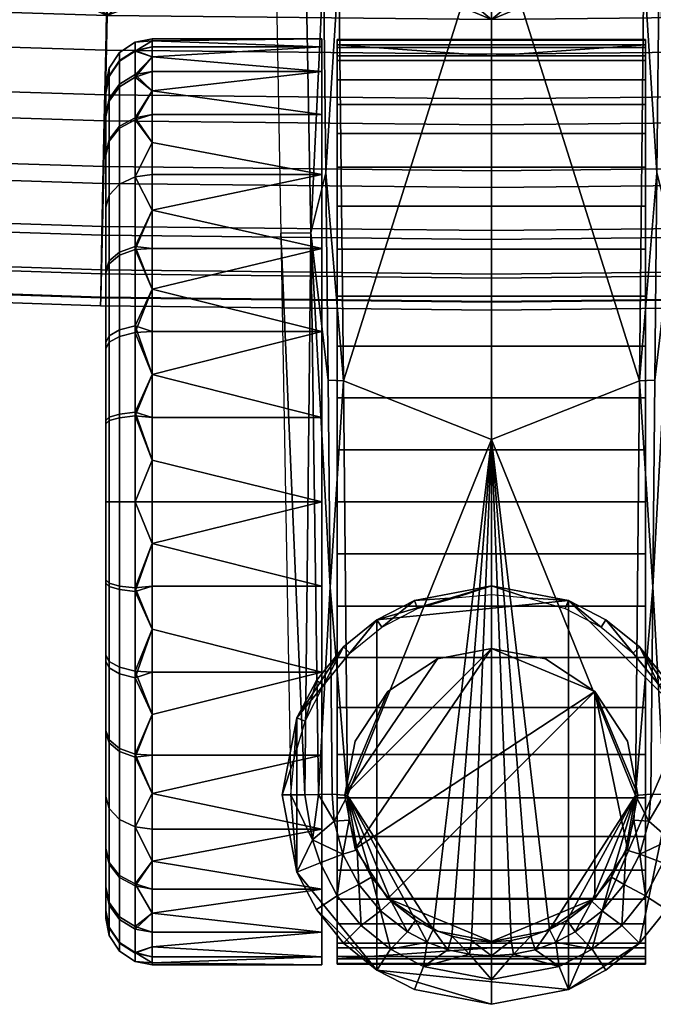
# Model space of a CAD drawing. Header units: millimetres. Extents: x -339 to 339, y -344 to 316.
# Tile 9 of 116: x -31 to 10, y -344 to -280. Entities that reach past the tile are written whole.
import ezdxf

# ---------------------------------------------------------------- set-up
doc = ezdxf.new("R2010")
doc.units = ezdxf.units.MM
doc.header["$MEASUREMENT"] = 0
for name, color, linetype in [('kolecka', 250, 'Continuous'), ('podnoz', 7, 'Continuous'), ('sedak', 253, 'Continuous')]:
    doc.layers.add(name, color=color, linetype=linetype)

msp = doc.modelspace()

# ---------------------------------------------------------------- meshes
at = {"layer": 'kolecka'}
mesh = msp.add_polyface(dxfattribs=at)
corners = [(-25, -326, 52.495), (-25, -288.551, 45.046), (-25, -288.434, 15.224), (-25, -284.479, 24.988), (-25, -285.895, 20.107), (-25, -291.908, 10.954), (-25, -296, 7.598), (-25, -284.52, 35.314), (-25, -296.177, 52.613), (-25, -291.907, 49.139), (-25, -286.054, 40.379), (-25, -283.999, 30.047), (-24.789, -295.386, 6.679), (-24.789, -300.244, 4.081), (-25, -300.667, 5.101), (-24.789, -291.127, 10.173), (-24.789, -284.868, 19.701), (-24.789, -287.511, 14.618), (-24.789, -283.394, 24.781), (-288.849, -109.456, 24.779), (-288.849, -107.921, 19.714), (-288.849, -105.425, 15.047), (-288.849, -109.977, 30.046), (-288.849, -109.497, 35.105), (-288.849, -97.975, 52.495), (-288.849, -97.799, 7.48), (-288.849, -92.914, 4.942), (-288.849, -88.034, 3.525), (-288.849, -77.708, 3.566), (-288.849, -102.068, 10.954), (-288.849, -60.41, 15.224), (-288.849, -105.542, 44.869), (-288.849, -108.08, 39.985), (-288.849, -102.068, 49.139), (-288.849, -88.243, 56.527), (-288.849, -93.308, 54.992), (-288.849, -60.527, 45.046), (-288.849, -82.976, 57.047), (-288.849, -77.917, 56.568), (-288.849, -67.976, 7.598), (-288.849, -72.643, 5.101), (-288.849, -63.883, 10.954), (-288.849, -68.153, 52.613), (-288.849, -63.883, 49.139), (-288.849, -73.037, 55.151), (-288.849, -82.976, 3.046), (-289.059, -110.582, 35.312), (-289.059, -109.107, 40.392), (-289.059, -106.465, 45.476), (-289.059, -102.849, 49.92), (-289.059, -110.539, 24.564), (-289.059, -108.942, 19.291), (-289.059, -106.343, 14.433), (-289.059, -102.849, 10.173), (-289.059, -98.405, 6.557), (-289.059, -93.321, 3.915), (-289.059, -88.241, 2.44), (-289.059, -82.976, 1.942)]
mesh.append_faces([[corners[k] for k in face] for face in [(0, 1, 2, 2), (2, 3, 4, 4), (5, 6, 2, 2), (3, 2, 7, 7), (8, 9, 1, 1), (7, 1, 10, 10), (1, 7, 2, 2), (7, 11, 3, 3), (12, 13, 14, 6), (15, 12, 6, 5), (16, 17, 2, 4), (18, 16, 4, 3), (19, 20, 21, 21), (22, 19, 23, 23), (21, 24, 19, 19), (25, 26, 27, 27), (28, 21, 25, 25), (25, 21, 29, 29), (30, 24, 21, 21), (31, 32, 23, 23), (31, 24, 33, 33), (31, 23, 19, 19), (34, 35, 24, 24), (24, 31, 19, 19), (24, 36, 34, 34), (37, 34, 38, 38), (25, 27, 28, 28), (21, 28, 39, 39), (28, 40, 39, 39), (30, 21, 39, 39), (24, 30, 36, 36), (41, 30, 39, 39), (42, 36, 43, 43), (42, 44, 38, 38), (34, 42, 38, 38), (42, 34, 36, 36), (45, 28, 27, 27), (46, 23, 32, 47), (48, 31, 33, 49), (19, 50, 51, 20), (52, 21, 20, 51), (53, 29, 21, 52), (29, 53, 54, 25), (25, 54, 55, 26), (56, 27, 26, 55), (57, 45, 27, 56)]])
mesh = msp.add_polyface(dxfattribs=at)
corners = [(-11, -285.89, 13.63), (-22, -285.89, 13.63), (-22, -284.352, 16.268), (-11, -283.106, 19.004), (-11, -281.501, 24.588), (-22, -281.501, 24.588), (-22, -281.121, 27.351), (-11, -281, 30.046), (-22, -281, 30.046), (-22, -281.121, 32.742), (-11, -281.501, 35.505), (-22, -283.106, 19.004), (-22, -282.158, 21.792), (-11, -283.106, 41.089), (-22, -283.106, 41.089), (-22, -284.352, 43.825), (-11, -285.89, 46.463), (-22, -281.501, 35.505), (-22, -282.158, 38.301), (-22, -285.89, 46.463), (-24.121, -283.922, 19.327), (-23.104, -283.301, 19.081), (-23.104, -286.103, 13.692), (-24.121, -286.661, 14.059), (-24.789, -284.868, 19.701), (-24.789, -287.511, 14.618), (-24.121, -282.395, 24.59), (-23.104, -281.739, 24.465), (-24.789, -283.394, 24.781), (-24.121, -281.878, 30.047), (-23.104, -281.21, 30.047), (-24.789, -282.895, 30.047), (-24.121, -282.439, 35.728), (-23.104, -281.784, 35.858), (-24.789, -283.437, 35.529), (-24.121, -284.094, 41.191), (-23.104, -283.477, 41.447), (-24.789, -285.034, 40.802), (-24.121, -286.787, 46.225), (-23.104, -286.232, 46.596), (-24.789, -287.633, 45.66), (-22, -287.709, 11.138), (-22, -287.709, 48.955), (-25, -284.479, 24.988), (-25, -283.999, 30.047), (-25, -284.52, 35.314), (-25, -286.054, 40.379)]
mesh.append_faces([[corners[k] for k in face] for face in [(0, 1, 2, 3), (4, 5, 6, 7), (7, 8, 9, 10), (3, 11, 12, 4), (13, 14, 15, 16), (10, 17, 18, 13), (3, 2, 11, 11), (4, 12, 5, 5), (10, 9, 17, 17), (8, 7, 6, 6), (13, 18, 14, 14), (19, 16, 15, 15), (20, 21, 22, 23), (24, 20, 23, 25), (26, 27, 21, 20), (28, 26, 20, 24), (29, 30, 27, 26), (31, 29, 26, 28), (32, 33, 30, 29), (34, 32, 29, 31), (35, 36, 33, 32), (37, 35, 32, 34), (38, 39, 36, 35), (40, 38, 35, 37), (22, 2, 1, 1), (22, 21, 2, 2), (11, 2, 21, 21), (12, 11, 21, 21), (41, 22, 1, 1), (27, 5, 12, 12), (30, 6, 5, 27), (8, 6, 30, 30), (17, 9, 33, 33), (14, 18, 36, 36), (15, 14, 36, 36), (18, 17, 33, 33), (9, 8, 30, 30), (42, 19, 39, 39), (39, 19, 15, 15), (21, 27, 12, 12), (9, 30, 33, 33), (31, 28, 43, 44), (44, 45, 34, 31), (15, 36, 39, 39), (37, 34, 45, 46), (36, 18, 33, 33)]])
mesh = msp.add_polyface(dxfattribs=at)
corners = [(-11, -294.584, 4.937), (-11, -299.957, 2.153), (-22, -297.221, 3.398), (-22, -294.584, 4.937), (-22, -292.091, 6.756), (-22, -299.957, 2.153), (-22, -289.787, 8.833), (-11, -289.787, 8.833), (-22, -287.709, 11.138), (-22, -285.89, 13.63), (-11, -285.89, 13.63), (-11, -285.89, 46.463), (-22, -285.89, 46.463), (-22, -287.709, 48.955), (-11, -289.787, 51.26), (-11, -294.584, 55.156), (-22, -294.584, 55.156), (-22, -297.221, 56.695), (-11, -299.957, 57.94), (-22, -292.091, 53.337), (-22, -289.787, 51.26), (-22, -299.957, 57.94), (-24.121, -294.821, 5.834), (-23.104, -294.45, 5.278), (-23.104, -299.599, 2.524), (-24.121, -299.855, 3.141), (-24.789, -295.386, 6.679), (-24.789, -300.244, 4.081), (-24.121, -290.407, 9.454), (-23.104, -289.935, 8.981), (-24.789, -291.127, 10.173), (-24.121, -286.661, 14.059), (-23.104, -286.103, 13.692), (-24.789, -287.511, 14.618), (-24.121, -290.407, 50.639), (-23.104, -289.935, 51.112), (-23.104, -286.232, 46.596), (-24.121, -286.787, 46.225), (-24.789, -291.127, 49.92), (-24.789, -287.633, 45.66), (-24.121, -295.013, 54.386), (-23.104, -294.646, 54.945), (-24.789, -295.571, 53.536), (-24.121, -300.28, 57.123), (-23.104, -300.034, 57.744), (-24.789, -300.655, 56.178), (-25, -291.908, 10.954), (-25, -288.434, 15.224), (-24.789, -285.034, 40.802), (-25, -286.054, 40.379), (-25, -288.551, 45.046), (-25, -291.907, 49.139), (-25, -296.177, 52.613), (-25, -301.061, 55.151)]
mesh.append_faces([[corners[k] for k in face] for face in [(0, 1, 2, 2), (0, 3, 4, 4), (1, 5, 2, 2), (0, 2, 3, 3), (0, 4, 6, 7), (7, 8, 9, 10), (11, 12, 13, 14), (15, 16, 17, 18), (14, 19, 16, 15), (7, 6, 8, 8), (14, 13, 20, 20), (21, 18, 17, 17), (19, 14, 20, 20), (22, 23, 24, 25), (26, 22, 25, 27), (28, 29, 23, 22), (30, 28, 22, 26), (31, 32, 29, 28), (33, 31, 28, 30), (34, 35, 36, 37), (38, 34, 37, 39), (40, 41, 35, 34), (42, 40, 34, 38), (43, 44, 41, 40), (45, 43, 40, 42), (23, 3, 2, 2), (29, 6, 4, 4), (29, 8, 6, 6), (23, 4, 3, 3), (24, 2, 5, 5), (23, 2, 24, 24), (29, 4, 23, 23), (8, 29, 32, 32), (20, 35, 19, 19), (35, 20, 13, 13), (19, 41, 16, 16), (17, 16, 41, 41), (33, 30, 46, 47), (39, 48, 49, 50), (19, 35, 41, 41), (44, 17, 41, 41), (35, 13, 36, 36), (50, 51, 38, 39), (51, 52, 42, 38), (45, 42, 52, 53)]])
mesh = msp.add_polyface(dxfattribs=at)
corners = [(-11, -316.459, 59.546), (-11, -311, 60.046), (-22, -313.696, 59.925), (-22, -316.459, 59.546), (-22, -319.255, 58.888), (-11, -322.043, 57.94), (-22, -322.043, 57.94), (-22, -324.779, 56.695), (-11, -322.043, 2.153), (-22, -319.255, 1.205), (-22, -316.459, 0.547), (-11, -316.459, 0.547), (-22, -313.696, 0.168), (-11, -311, 0.046), (-22, -324.779, 3.398), (-22, -322.043, 2.153), (-25, -325.823, 7.48), (-25, -316.059, 3.525), (-25, -320.939, 4.942), (-25, -305.733, 3.566), (-25, -333.449, 15.047), (-25, -288.434, 15.224), (-25, -326, 52.495), (-25, -316.267, 56.527), (-25, -321.333, 54.992), (-25, -296, 7.598), (-24.121, -316.681, 58.607), (-23.104, -316.812, 59.262), (-23.104, -311, 59.837), (-24.121, -311, 59.169), (-24.789, -316.483, 57.61), (-24.789, -311, 58.152), (-24.121, -322.145, 56.952), (-23.104, -322.4, 57.569), (-24.789, -321.755, 56.012), (-24.789, -326.613, 53.414), (-24.121, -327.178, 54.259), (-24.121, -321.72, 2.97), (-23.104, -321.966, 2.348), (-23.104, -327.354, 5.148), (-24.121, -326.988, 5.707), (-24.789, -321.345, 3.915), (-24.789, -326.429, 6.557), (-24.121, -316.456, 1.441), (-23.104, -316.581, 0.785), (-24.789, -316.266, 2.44), (-24.121, -311, 0.925), (-23.104, -311, 0.257), (-24.789, -311, 1.942), (-25, -311, 57.047), (-25, -311, 3.046)]
mesh.append_faces([[corners[k] for k in face] for face in [(0, 1, 2, 2), (0, 2, 3, 3), (0, 3, 4, 5), (5, 4, 6, 6), (7, 5, 6, 6), (8, 9, 10, 11), (11, 10, 12, 13), (8, 14, 15, 15), (9, 8, 15, 15), (16, 17, 18, 18), (19, 16, 20, 20), (21, 20, 22, 22), (23, 22, 24, 24), (16, 19, 17, 17), (21, 25, 20, 20), (26, 27, 28, 29), (30, 26, 29, 31), (32, 33, 27, 26), (34, 32, 26, 30), (35, 36, 32, 34), (37, 38, 39, 40), (41, 37, 40, 42), (43, 44, 38, 37), (45, 43, 37, 41), (46, 47, 44, 43), (48, 46, 43, 45), (27, 3, 2, 2), (33, 6, 4, 4), (33, 7, 6, 6), (27, 4, 3, 3), (33, 4, 27, 27), (15, 14, 38, 38), (10, 9, 44, 44), (12, 10, 44, 44), (9, 15, 38, 38), (30, 31, 49, 23), (35, 34, 24, 22), (34, 30, 23, 24), (14, 39, 38, 38), (12, 44, 47, 47), (44, 9, 38, 38), (16, 18, 41, 42), (45, 41, 18, 17), (48, 45, 17, 50), (2, 28, 27, 27)]])
mesh = msp.add_polyface(dxfattribs=at)
corners = [(-22, -308.304, 0.168), (-11, -311, 0.046), (-22, -311, 0.046), (-22, -305.541, 0.547), (-11, -305.541, 0.547), (-11, -299.957, 2.153), (-22, -302.745, 1.205), (-22, -299.957, 2.153), (-11, -299.957, 57.94), (-22, -299.957, 57.94), (-22, -302.745, 58.888), (-11, -305.541, 59.546), (-22, -305.541, 59.546), (-22, -308.304, 59.925), (-11, -311, 60.046), (-22, -311, 60.046), (-22, -313.696, 59.925), (-22, -313.696, 0.168), (-25, -326, 52.495), (-25, -316.267, 56.527), (-25, -288.551, 45.046), (-25, -311, 57.047), (-25, -305.941, 56.568), (-25, -333.449, 15.047), (-25, -296, 7.598), (-25, -305.733, 3.566), (-25, -300.667, 5.101), (-25, -296.177, 52.613), (-25, -301.061, 55.151), (-25, -311, 3.046), (-25, -316.059, 3.525), (-24.121, -305.319, 1.485), (-23.104, -305.188, 0.83), (-23.104, -311, 0.257), (-24.121, -311, 0.925), (-24.789, -305.517, 2.483), (-24.789, -311, 1.942), (-24.121, -299.855, 3.141), (-23.104, -299.599, 2.524), (-24.789, -300.244, 4.081), (-24.121, -305.544, 58.652), (-23.104, -305.418, 59.308), (-23.104, -300.034, 57.744), (-24.121, -300.28, 57.123), (-24.789, -305.734, 57.653), (-24.789, -300.655, 56.178), (-24.121, -311, 59.169), (-23.104, -311, 59.837), (-24.789, -311, 58.152), (-22, -297.221, 56.695)]
mesh.append_faces([[corners[k] for k in face] for face in [(0, 1, 2, 2), (1, 0, 3, 4), (5, 4, 6, 6), (4, 3, 6, 6), (7, 5, 6, 6), (8, 9, 10, 11), (11, 12, 13, 14), (12, 11, 10, 10), (13, 15, 14, 14), (15, 16, 14, 14), (1, 17, 2, 2), (18, 19, 20, 20), (21, 22, 19, 19), (23, 24, 25, 25), (25, 24, 26, 26), (27, 22, 28, 28), (19, 22, 27, 27), (27, 20, 19, 19), (29, 30, 25, 25), (31, 32, 33, 34), (35, 31, 34, 36), (37, 38, 32, 31), (39, 37, 31, 35), (40, 41, 42, 43), (44, 40, 43, 45), (46, 47, 41, 40), (48, 46, 40, 44), (33, 0, 2, 2), (32, 6, 3, 3), (38, 7, 6, 6), (32, 3, 0, 0), (32, 0, 33, 33), (32, 38, 6, 6), (9, 49, 42, 42), (12, 10, 41, 41), (13, 12, 41, 41), (10, 9, 42, 42), (15, 13, 47, 47), (35, 36, 29, 25), (39, 35, 25, 26), (10, 42, 41, 41), (13, 41, 47, 47), (44, 45, 28, 22), (22, 21, 48, 44), (47, 16, 15, 15), (2, 17, 33, 33)]])
mesh = msp.add_polyface(dxfattribs=at)
corners = [(-11, -322.043, 57.94), (-22, -324.779, 56.695), (-22, -327.416, 55.156), (-11, -327.416, 55.156), (-22, -329.909, 53.337), (-11, -332.213, 51.26), (-22, -332.213, 51.26), (-22, -334.291, 48.955), (-11, -336.11, 46.463), (-11, -336.11, 13.63), (-22, -336.11, 13.63), (-22, -334.291, 11.138), (-11, -332.213, 8.833), (-11, -327.416, 4.937), (-22, -327.416, 4.937), (-22, -324.779, 3.398), (-11, -322.043, 2.153), (-22, -332.213, 8.833), (-22, -329.909, 6.756), (-22, -336.11, 46.463), (-25, -337.48, 24.779), (-25, -333.449, 15.047), (-25, -335.946, 19.714), (-25, -326, 52.495), (-25, -325.823, 7.48), (-25, -330.093, 10.954), (-25, -333.567, 44.869), (-25, -330.093, 49.139), (-24.121, -327.178, 54.259), (-23.104, -327.549, 54.815), (-23.104, -322.4, 57.569), (-24.121, -322.145, 56.952), (-24.121, -331.593, 50.639), (-23.104, -332.065, 51.111), (-24.789, -330.874, 49.92), (-24.789, -326.613, 53.414), (-24.121, -335.34, 46.034), (-23.104, -335.898, 46.401), (-24.789, -334.49, 45.476), (-24.121, -331.593, 9.454), (-23.104, -332.065, 8.981), (-23.104, -335.768, 13.497), (-24.121, -335.213, 13.868), (-24.789, -330.873, 10.173), (-24.789, -334.367, 14.433), (-24.121, -326.988, 5.707), (-23.104, -327.354, 5.148), (-24.789, -326.429, 6.557), (-24.789, -337.131, 40.392), (-25, -336.104, 39.985), (-24.789, -336.966, 19.291)]
mesh.append_faces([[corners[k] for k in face] for face in [(0, 1, 2, 3), (3, 2, 4, 5), (6, 5, 4, 4), (5, 6, 7, 8), (9, 10, 11, 12), (13, 14, 15, 16), (12, 17, 18, 13), (8, 7, 19, 19), (12, 11, 17, 17), (14, 13, 18, 18), (20, 21, 22, 22), (21, 20, 23, 23), (24, 25, 21, 21), (26, 27, 23, 23), (23, 20, 26, 26), (28, 29, 30, 31), (32, 33, 29, 28), (34, 32, 28, 35), (36, 37, 33, 32), (38, 36, 32, 34), (39, 40, 41, 42), (43, 39, 42, 44), (45, 46, 40, 39), (47, 45, 39, 43), (29, 4, 2, 2), (33, 7, 6, 6), (37, 19, 7, 7), (33, 6, 4, 4), (29, 2, 1, 1), (33, 4, 29, 29), (37, 7, 33, 33), (30, 29, 1, 1), (17, 11, 40, 40), (17, 40, 18, 18), (18, 46, 14, 14), (10, 41, 11, 11), (15, 14, 46, 46), (34, 35, 23, 27), (48, 38, 26, 49), (38, 34, 27, 26), (44, 50, 22, 21), (40, 11, 41, 41), (46, 18, 40, 40), (43, 44, 21, 25), (25, 24, 47, 43)]])
mesh = msp.add_polyface(dxfattribs=at)
corners = [(-11, -336.11, 46.463), (-22, -336.11, 46.463), (-22, -337.649, 43.825), (-11, -338.894, 41.089), (-11, -340.499, 35.505), (-22, -340.499, 35.505), (-22, -340.879, 32.742), (-11, -341, 30.046), (-22, -341, 30.046), (-22, -340.879, 27.351), (-11, -340.499, 24.588), (-22, -338.894, 41.089), (-22, -339.842, 38.301), (-11, -338.894, 19.004), (-22, -338.894, 19.004), (-22, -337.649, 16.268), (-11, -336.11, 13.63), (-22, -340.499, 24.588), (-22, -339.842, 21.792), (-22, -336.11, 13.63), (-25, -338.001, 30.046), (-25, -337.521, 35.105), (-25, -337.48, 24.779), (-25, -333.567, 44.869), (-25, -336.104, 39.985), (-24.121, -338.077, 40.766), (-23.104, -338.698, 41.012), (-23.104, -335.898, 46.401), (-24.121, -335.34, 46.034), (-24.789, -337.131, 40.392), (-24.789, -334.49, 45.476), (-24.121, -339.605, 35.503), (-23.104, -340.261, 35.628), (-24.789, -338.606, 35.312), (-24.121, -340.122, 30.046), (-23.104, -340.79, 30.046), (-24.789, -339.105, 30.046), (-24.121, -339.561, 24.365), (-23.104, -340.216, 24.235), (-24.789, -338.563, 24.564), (-24.121, -337.906, 18.902), (-23.104, -338.523, 18.646), (-24.789, -336.966, 19.291), (-24.121, -335.213, 13.868), (-23.104, -335.768, 13.497), (-24.789, -334.367, 14.433), (-25, -335.946, 19.714)]
mesh.append_faces([[corners[k] for k in face] for face in [(0, 1, 2, 3), (4, 5, 6, 7), (7, 8, 9, 10), (3, 11, 12, 4), (13, 14, 15, 16), (10, 17, 18, 13), (3, 2, 11, 11), (7, 6, 8, 8), (10, 9, 17, 17), (5, 4, 12, 12), (16, 15, 19, 19), (14, 13, 18, 18), (20, 21, 22, 22), (23, 21, 24, 24), (23, 22, 21, 21), (25, 26, 27, 28), (29, 25, 28, 30), (31, 32, 26, 25), (33, 31, 25, 29), (34, 35, 32, 31), (36, 34, 31, 33), (37, 38, 35, 34), (39, 37, 34, 36), (40, 41, 38, 37), (42, 40, 37, 39), (43, 44, 41, 40), (45, 43, 40, 42), (26, 11, 2, 2), (32, 12, 11, 26), (5, 12, 32, 32), (26, 2, 1, 27), (35, 6, 5, 32), (35, 9, 8, 8), (38, 17, 9, 9), (35, 8, 6, 6), (41, 14, 18, 38), (15, 14, 41, 41), (19, 15, 44, 44), (38, 18, 17, 17), (9, 35, 38, 38), (36, 33, 21, 20), (39, 36, 20, 22), (33, 29, 24, 21), (22, 46, 42, 39), (15, 41, 44, 44)]])
at = {"layer": 'podnoz'}
mesh = msp.add_polyface(dxfattribs=at)
corners = [(-16.972, -111.571, 70), (-15.027, -111.535, 87.016), (-15.689, -75.131, 87.016), (-17.633, -75.166, 70), (-16.31, -147.976, 70), (-14.365, -147.94, 87.016), (-15.647, -184.38, 70), (-13.703, -184.345, 87.016), (-14.986, -220.785, 70), (-13.041, -220.75, 87.016), (-14.324, -257.19, 70), (-12.379, -257.155, 87.016), (-13.662, -293.595, 70), (-11.717, -293.56, 87.016), (-13.775, -75.687, 103.667), (-13.467, -94.185, 103.42), (-13.166, -112.682, 103.11), (-12.947, -126.412, 102.84), (-12.523, -153.871, 102.184), (-12.733, -140.142, 102.531), (-12.117, -181.325, 101.366), (-12.318, -167.599, 101.797), (-11.922, -195.05, 100.891), (-11.732, -208.774, 100.37), (-11.373, -235.939, 99.193), (-11.549, -222.496, 99.8), (-12.947, -126.412, 102.84), (-11.742, -140.148, 103.42), (-12.175, -112.682, 103.999), (-12.318, -167.599, 101.797), (-11.326, -167.61, 102.685), (-12.523, -153.871, 102.184), (-12.733, -140.142, 102.531), (-12.477, -94.182, 104.308), (-13.467, -94.185, 103.42), (-13.166, -112.682, 103.11), (-13.775, -75.687, 103.667), (-12.783, -75.681, 104.556), (-26.885, -88.62, 383.624), (-25.529, -83.677, 379.906), (-12.907, -86.539, 379.912), (-13.59, -91.612, 383.63), (-27.93, -92.431, 387.668), (-14.116, -95.524, 387.673), (-28.602, -94.883, 392.105), (-14.455, -98.041, 392.108), (-28.84, -95.751, 397), (-14.575, -98.932, 397)]
mesh.append_faces([[corners[k] for k in face] for face in [(0, 1, 2, 3), (4, 5, 1, 0), (6, 7, 5, 4), (8, 9, 7, 6), (10, 11, 9, 8), (12, 13, 11, 10), (14, 2, 15, 15), (16, 15, 1, 1), (1, 17, 16, 16), (18, 19, 5, 5), (17, 5, 19, 19), (7, 20, 21, 21), (20, 7, 22, 22), (5, 21, 18, 18), (22, 7, 23, 23), (24, 25, 9, 9), (2, 1, 15, 15), (5, 7, 21, 21), (7, 9, 23, 23), (1, 5, 17, 17), (24, 9, 11, 11), (26, 27, 28, 28), (29, 30, 31, 31), (32, 31, 27, 27), (33, 34, 28, 28), (26, 32, 27, 27), (34, 35, 28, 28), (26, 28, 35, 35), (33, 36, 34, 34), (36, 33, 37, 37), (38, 39, 40, 41), (42, 38, 41, 43), (44, 42, 43, 45), (46, 44, 45, 47)]])
mesh = msp.add_polyface(dxfattribs=at)
corners = [(10.735, -289.684, 96.224), (11.717, -293.56, 87.016), (10.885, -276.253, 97.054), (10.594, -303.111, 95.329), (10.459, -316.534, 94.367), (12.379, -257.155, 87.016), (11.204, -249.38, 98.537), (11.373, -235.939, 99.195), (13.041, -220.75, 87.016), (11.041, -262.818, 97.825), (12.111, -329.984, 77.778), (13.662, -293.595, 70), (10.213, -249.413, 99.423), (0, -236.679, 100.058), (0, -272.672, 98.163), (9.603, -303.162, 96.213), (0, -306.95, 95.96), (10.557, -222.521, 100.688), (9.894, -276.294, 97.94), (10.213, -249.413, 99.423), (11.041, -262.818, 97.825), (11.204, -249.38, 98.537), (9.894, -276.294, 97.94), (10.735, -289.684, 96.224), (10.885, -276.253, 97.054), (11.373, -235.939, 99.195), (10.557, -222.521, 100.688), (10.594, -303.111, 95.329), (9.603, -303.162, 96.213), (10.459, -316.534, 94.367), (10, -291.826, 53.12), (10, -332.687, 50.775), (10, -289.313, 50.775), (10, -321.095, 58.297), (10, -300.905, 58.297), (10, -304.248, 59.277), (10, -324.323, 56.926), (10, -297.677, 56.926), (10, -336.761, 45.421), (10, -285.239, 45.421), (10, -287.125, 48.212), (10, -340.92, 32.242), (10, -281.08, 32.242), (10, -281.541, 35.72), (10, -340.972, 28.759), (10, -281.028, 28.759), (10, -282.405, 39.119), (10, -340.459, 35.72), (10, -338.351, 42.373), (10, -283.649, 42.373), (10, -339.595, 39.119), (10, -281.372, 25.339), (10, -282.086, 22.046), (0, -282.086, 22.046)]
mesh.append_faces([[corners[k] for k in face] for face in [(0, 1, 2, 2), (3, 1, 0, 0), (3, 4, 1, 1), (5, 2, 1, 1), (6, 5, 7, 7), (7, 5, 8, 8), (2, 5, 9, 9), (9, 5, 6, 6), (10, 11, 1, 1), (12, 13, 14, 14), (15, 14, 16, 16), (13, 12, 17, 17), (14, 15, 18, 18), (14, 18, 12, 12), (19, 20, 21, 21), (22, 23, 24, 24), (24, 20, 22, 22), (19, 21, 25, 25), (20, 19, 22, 22), (26, 19, 25, 25), (27, 23, 28, 28), (28, 23, 22, 22), (29, 27, 28, 28), (30, 31, 32, 32), (33, 34, 35, 35), (34, 36, 37, 37), (38, 39, 40, 40), (41, 42, 43, 43), (42, 44, 45, 45), (46, 47, 43, 43), (48, 49, 39, 39), (49, 50, 46, 46), (51, 52, 53, 53)]])
mesh = msp.add_polyface(dxfattribs=at)
corners = [(-10.736, -289.684, 96.222), (-10.885, -276.253, 97.053), (-11.717, -293.56, 87.016), (-11.041, -262.818, 97.823), (-12.379, -257.155, 87.016), (-10.46, -316.534, 94.365), (-10.594, -303.111, 95.327), (-10.213, -249.413, 99.423), (-9.894, -276.294, 97.94), (0, -272.672, 98.163), (-9.603, -303.162, 96.213), (0, -306.95, 95.96), (-9.894, -276.294, 97.94), (-10.736, -289.684, 96.222), (-9.603, -303.162, 96.213), (-11.041, -262.818, 97.823), (-10.213, -249.413, 99.423), (-10.594, -303.111, 95.327), (-10.885, -276.253, 97.053), (-10, -287.125, 48.212), (-10, -334.875, 48.212), (-10, -289.313, 50.775), (-10, -336.761, 45.421), (-10, -285.239, 45.421), (-10, -340.92, 32.242), (-10, -281.541, 35.72), (-10, -281.08, 32.242), (-10, -338.351, 42.373), (-10, -283.649, 42.373), (-10, -281.372, 25.339), (-10, -340.628, 25.339), (-10, -281.028, 28.759), (-10, -282.086, 22.046), (0, -282.086, 22.046), (-10, -282.086, 22.046), (-10, -281.372, 25.339), (-10, -281.028, 28.759), (-10, -281.08, 32.242), (10, -281.08, 32.242), (10, -281.028, 28.759), (10, -281.372, 25.339), (-10, -282.405, 39.119), (10, -282.405, 39.119), (10, -281.541, 35.72), (-10, -281.541, 35.72), (-10, -283.649, 42.373), (-10, -285.239, 45.421), (10, -285.239, 45.421), (10, -283.649, 42.373), (-10, -287.125, 48.212), (-10, -289.313, 50.775), (10, -289.313, 50.775), (10, -287.125, 48.212), (-10, -291.826, 53.12), (-10, -294.63, 55.187), (10, -294.63, 55.187), (10, -291.826, 53.12), (-10, -297.677, 56.926), (-10, -300.905, 58.297), (10, -300.905, 58.297), (10, -297.677, 56.926), (-10, -304.248, 59.277), (10, -304.248, 59.277)]
mesh.append_faces([[corners[k] for k in face] for face in [(0, 1, 2, 2), (3, 4, 1, 1), (5, 6, 2, 2), (0, 2, 6, 6), (1, 4, 2, 2), (7, 8, 9, 9), (10, 9, 8, 8), (10, 11, 9, 9), (12, 13, 14, 14), (15, 12, 16, 16), (14, 13, 17, 17), (12, 15, 18, 18), (18, 13, 12, 12), (19, 20, 21, 21), (22, 19, 23, 23), (24, 25, 26, 26), (27, 23, 28, 28), (29, 30, 31, 31), (32, 30, 29, 29), (33, 34, 35, 35), (36, 37, 38, 39), (36, 39, 40, 35), (41, 42, 43, 44), (45, 46, 47, 48), (41, 45, 48, 42), (37, 44, 43, 38), (49, 50, 51, 52), (53, 54, 55, 56), (50, 53, 56, 51), (57, 58, 59, 60), (58, 61, 62, 59), (54, 57, 60, 55), (46, 49, 52, 47), (35, 40, 33, 33)]])
mesh = msp.add_polyface(dxfattribs=at)
corners = [(-10.334, -329.952, 93.333), (-10.46, -316.534, 94.365), (-11.223, -329.968, 85.555), (-11.717, -293.56, 87.016), (-12.111, -329.984, 77.778), (-13.662, -293.595, 70), (-13, -330, 70), (-12.783, -327.635, 70), (-12.613, -325.006, 65.046), (-13.566, -330, 65.046), (-10.881, -322.886, 70), (-9.593, -320.407, 65.046), (-11.354, -322.577, 65.046), (-9.192, -320.808, 70), (-7.424, -318.645, 65.046), (-12.088, -325.215, 70), (-11.354, -322.577, 65.046), (-9.593, -320.407, 65.046), (-12.613, -325.006, 65.046), (-7.424, -318.645, 65.046), (-9.342, -330.031, 94.217), (-3.776, -338.712, 93.516), (0, -306.95, 95.96), (-2.559, -339.152, 93.48), (-1.291, -339.422, 93.458), (-9.342, -330.031, 94.217), (-10.46, -316.534, 94.365), (-10.334, -329.952, 93.333), (-8.833, -333.497, 65.046), (6.717, -323.282, 65.046), (0, -320.5, 65.046), (-9.5, -330, 65.046), (-6.717, -323.282, 65.046), (-8.833, -326.503, 65.046), (-3.497, -321.167, 65.046), (-3.497, -321.167, 30.046), (-3.497, -321.167, 65.046), (0, -320.5, 65.046), (0, -320.5, 30.046), (-8.833, -326.503, 30.046), (-8.833, -326.503, 65.046), (-6.717, -323.282, 65.046), (-6.717, -323.282, 30.046), (-9.5, -330, 30.046), (-9.5, -330, 65.046), (-10, -327.37, 55.187), (-10, -294.63, 55.187), (-10, -330.174, 53.12), (-10, -289.313, 50.775), (-10, -334.875, 48.212), (-10, -332.687, 50.775), (-10, -336.761, 45.421), (-10, -285.239, 45.421), (-10, -338.351, 42.373), (-10, -339.595, 39.119), (-10, -282.405, 39.119), (-10, -340.459, 35.72), (-10, -281.08, 32.242), (-10, -340.972, 28.759), (-10, -340.92, 32.242), (-10, -340.628, 25.339), (-10, -282.086, 22.046), (-10, -339.914, 22.046), (-10, -281.028, 28.759), (-10, -281.541, 35.72), (-10, -321.095, 58.297), (-10, -324.323, 56.926), (10, -324.323, 56.926), (10, -321.095, 58.297)]
mesh.append_faces([[corners[k] for k in face] for face in [(0, 1, 2, 2), (2, 3, 4, 4), (5, 6, 4, 4), (7, 8, 9, 9), (10, 11, 12, 12), (13, 14, 11, 11), (12, 8, 15, 15), (7, 15, 8, 8), (11, 10, 13, 13), (15, 10, 12, 12), (16, 17, 18, 18), (17, 19, 18, 18), (20, 21, 22, 22), (23, 24, 22, 22), (25, 26, 27, 27), (28, 29, 30, 30), (31, 28, 30, 30), (32, 33, 31, 31), (31, 34, 32, 32), (34, 31, 30, 30), (35, 36, 37, 38), (39, 40, 41, 42), (42, 41, 36, 35), (43, 44, 40, 39), (45, 46, 47, 47), (48, 49, 50, 50), (51, 52, 53, 53), (54, 55, 56, 56), (57, 58, 59, 59), (60, 61, 62, 62), (58, 63, 60, 60), (64, 59, 56, 56), (65, 66, 67, 68)]])
mesh = msp.add_polyface(dxfattribs=at)
corners = [(-13.662, -293.595, 70), (-12.111, -329.984, 77.778), (-11.717, -293.56, 87.016), (-10.46, -316.534, 94.365), (-11.223, -329.968, 85.555), (-7.113, -319.119, 70), (-7.424, -318.645, 65.046), (-9.192, -320.808, 70), (-2.365, -317.217, 70), (0, -316.434, 65.046), (-4.994, -317.386, 65.046), (-4.785, -317.913, 70), (0, -317, 70), (-4.994, -317.386, 65.046), (0, -316.434, 65.046), (-7.424, -318.645, 65.046), (4.994, -317.386, 65.046), (-9.603, -303.162, 96.213), (-9.342, -330.031, 94.217), (0, -306.95, 95.96), (-10.46, -316.534, 94.365), (-9.342, -330.031, 94.217), (-9.603, -303.162, 96.213), (-10.594, -303.111, 95.327), (-10, -291.826, 53.12), (-10, -289.313, 50.775), (-10, -332.687, 50.775), (-10, -330.174, 53.12), (-10, -294.63, 55.187), (-10, -321.095, 58.297), (-10, -304.248, 59.277), (-10, -300.905, 58.297), (-10, -297.677, 56.926), (-10, -324.323, 56.926), (-10, -327.37, 55.187), (-10, -281.08, 32.242), (-10, -281.028, 28.759), (-10, -340.972, 28.759), (-10, -282.405, 39.119), (-10, -281.541, 35.72), (-10, -340.459, 35.72), (-10, -283.649, 42.373), (-10, -339.595, 39.119), (-10, -307.636, 59.857), (-10, -317.752, 59.277), (-10, -314.364, 59.857), (-10, -338.351, 42.373), (-10, -336.761, 45.421), (-10, -334.875, 48.212), (-10, -287.125, 48.212), (-10, -311, 60.046), (-10, -304.248, 59.277), (-10, -307.636, 59.857), (10, -307.636, 59.857), (10, -304.248, 59.277), (-10, -311, 60.046), (10, -311, 60.046), (-10, -314.364, 59.857), (-10, -317.752, 59.277), (10, -317.752, 59.277), (10, -314.364, 59.857), (0, -339.914, 22.046), (-10, -339.914, 22.046), (-10, -282.086, 22.046), (0, -282.086, 22.046)]
mesh.append_faces([[corners[k] for k in face] for face in [(0, 1, 2, 2), (3, 2, 4, 4), (5, 6, 7, 7), (8, 9, 10, 10), (10, 11, 8, 8), (10, 5, 11, 11), (10, 6, 5, 5), (12, 9, 8, 8), (13, 14, 15, 15), (16, 15, 14, 14), (17, 18, 19, 19), (20, 21, 22, 22), (22, 23, 20, 20), (24, 25, 26, 26), (24, 27, 28, 28), (29, 30, 31, 31), (31, 32, 33, 33), (28, 34, 32, 32), (35, 36, 37, 37), (38, 39, 40, 40), (41, 38, 42, 42), (43, 30, 44, 44), (43, 44, 45, 45), (44, 30, 29, 29), (31, 33, 29, 29), (26, 27, 24, 24), (32, 34, 33, 33), (42, 46, 41, 41), (47, 48, 49, 49), (43, 45, 50, 50), (51, 52, 53, 54), (53, 52, 55, 56), (57, 58, 59, 60), (61, 62, 63, 64)]])
mesh = msp.add_polyface(dxfattribs=at)
corners = [(2.365, -317.217, 70), (4.994, -317.386, 65.046), (0, -316.434, 65.046), (9.192, -320.808, 70), (9.593, -320.407, 65.046), (7.424, -318.645, 65.046), (7.113, -319.119, 70), (4.785, -317.913, 70), (0, -317, 70), (11.223, -329.968, 85.556), (11.717, -293.56, 87.016), (10.459, -316.534, 94.367), (12.111, -329.984, 77.778), (13.662, -293.595, 70), (13, -330, 70), (7.424, -318.645, 65.046), (12.613, -325.006, 65.046), (4.994, -317.386, 65.046), (0, -306.95, 95.96), (9.342, -330.03, 94.217), (9.603, -303.162, 96.213), (3.777, -338.713, 93.516), (9.342, -330.03, 94.217), (10.459, -316.534, 94.367), (9.603, -303.162, 96.213), (0, -320.5, 30.046), (0, -320.5, 65.046), (3.497, -321.167, 65.046), (3.497, -321.167, 30.046), (10, -287.125, 48.212), (10, -289.313, 50.775), (10, -334.875, 48.212), (10, -291.826, 53.12), (10, -294.63, 55.187), (10, -330.174, 53.12), (10, -297.677, 56.926), (10, -327.37, 55.187), (10, -281.372, 25.339), (10, -281.028, 28.759), (10, -340.628, 25.339), (10, -282.086, 22.046), (10, -307.636, 59.857), (10, -317.752, 59.277), (10, -304.248, 59.277), (10, -314.364, 59.857), (10, -321.095, 58.297), (10, -300.905, 58.297), (10, -324.323, 56.926), (10, -336.761, 45.421), (10, -338.351, 42.373), (10, -285.239, 45.421), (10, -339.595, 39.119), (10, -340.459, 35.72), (10, -282.405, 39.119), (10, -339.914, 22.046), (10, -340.972, 28.759), (10, -311, 60.046), (-10, -317.752, 59.277), (-10, -321.095, 58.297), (10, -321.095, 58.297), (10, -317.752, 59.277), (-10, -314.364, 59.857), (10, -314.364, 59.857), (10, -311, 60.046), (-10, -311, 60.046), (10, -339.914, 22.046), (0, -339.914, 22.046), (0, -282.086, 22.046), (10, -282.086, 22.046)]
mesh.append_faces([[corners[k] for k in face] for face in [(0, 1, 2, 2), (3, 4, 5, 5), (5, 1, 6, 6), (1, 0, 7, 7), (5, 6, 3, 3), (1, 7, 6, 6), (8, 0, 2, 2), (9, 10, 11, 11), (12, 10, 9, 9), (13, 12, 14, 14), (15, 16, 17, 17), (18, 19, 20, 20), (21, 19, 18, 18), (22, 23, 24, 24), (25, 26, 27, 28), (29, 30, 31, 31), (32, 33, 34, 34), (33, 35, 36, 36), (37, 38, 39, 39), (40, 37, 39, 39), (41, 42, 43, 43), (41, 44, 42, 42), (42, 45, 43, 43), (46, 45, 47, 47), (36, 34, 33, 33), (35, 47, 36, 36), (48, 49, 50, 50), (51, 52, 53, 53), (39, 54, 40, 40), (55, 39, 38, 38), (41, 56, 44, 44), (57, 58, 59, 60), (61, 62, 63, 64), (65, 66, 67, 68)]])
mesh = msp.add_polyface(dxfattribs=at)
corners = [(10.881, -322.886, 70), (12.613, -325.006, 65.046), (11.354, -322.577, 65.046), (12.783, -327.635, 70), (13.566, -330, 65.046), (9.593, -320.407, 65.046), (9.192, -320.808, 70), (12.088, -325.215, 70), (13, -330, 70), (11.594, -332.896, 79.19), (12.111, -329.984, 77.778), (11.223, -329.968, 85.556), (10.334, -329.952, 93.334), (10.209, -331.706, 93.207), (10.459, -316.534, 94.367), (11.354, -337.423, 65.046), (12.613, -325.006, 65.046), (13.566, -330, 65.046), (11.354, -322.577, 65.046), (9.593, -320.407, 65.046), (7.424, -318.645, 65.046), (0, -306.95, 95.96), (2.559, -339.153, 93.48), (3.777, -338.713, 93.516), (0, -339.514, 93.45), (1.291, -339.422, 93.458), (9.23, -331.623, 94.089), (10.209, -331.706, 93.207), (9.342, -330.03, 94.217), (9.342, -330.03, 94.217), (10.334, -329.952, 93.334), (10.459, -316.534, 94.367), (6.717, -323.282, 65.046), (8.833, -333.497, 65.046), (9.5, -330, 65.046), (3.497, -321.167, 65.046), (0, -320.5, 65.046), (8.833, -326.503, 65.046), (6.717, -323.282, 30.046), (6.717, -323.282, 65.046), (8.833, -326.503, 65.046), (8.833, -326.503, 30.046), (3.497, -321.167, 30.046), (3.497, -321.167, 65.046), (9.5, -330, 65.046), (9.5, -330, 30.046), (10, -332.687, 50.775), (10, -291.826, 53.12), (10, -330.174, 53.12), (10, -289.313, 50.775), (10, -334.875, 48.212), (10, -339.595, 39.119), (10, -283.649, 42.373), (10, -338.351, 42.373), (10, -281.08, 32.242), (10, -340.92, 32.242), (10, -340.972, 28.759), (10, -281.541, 35.72), (10, -340.459, 35.72), (10, -336.761, 45.421), (10, -287.125, 48.212), (-10, -327.37, 55.187), (-10, -330.174, 53.12), (10, -330.174, 53.12), (10, -327.37, 55.187), (-10, -324.323, 56.926), (10, -324.323, 56.926)]
mesh.append_faces([[corners[k] for k in face] for face in [(0, 1, 2, 2), (3, 4, 1, 1), (2, 5, 0, 0), (5, 6, 0, 0), (0, 7, 1, 1), (4, 3, 8, 8), (9, 8, 10, 10), (11, 9, 10, 10), (11, 12, 13, 13), (7, 3, 1, 1), (12, 11, 14, 14), (15, 16, 17, 17), (18, 16, 19, 19), (20, 19, 16, 16), (21, 22, 23, 23), (24, 25, 21, 21), (26, 27, 28, 28), (29, 30, 31, 31), (27, 30, 28, 28), (32, 33, 34, 34), (32, 35, 36, 36), (37, 32, 34, 34), (38, 39, 40, 41), (42, 43, 39, 38), (41, 40, 44, 45), (46, 47, 48, 48), (49, 46, 50, 50), (51, 52, 53, 53), (54, 55, 56, 56), (57, 58, 55, 55), (59, 60, 50, 50), (61, 62, 63, 64), (65, 61, 64, 66)]])
mesh = msp.add_polyface(dxfattribs=at)
corners = [(-12.613, -334.994, 65.046), (-11.354, -337.423, 65.046), (-10.002, -336.539, 79.19), (-11.111, -334.399, 79.19), (-11.594, -332.896, 79.19), (-13, -330, 70), (-13.566, -330, 65.046), (-12.783, -327.635, 70), (-9.628, -333.843, 93.05), (-11.223, -329.968, 85.555), (-10.209, -331.706, 93.206), (-12.111, -329.984, 77.778), (-10.334, -329.952, 93.333), (-8.605, -335.809, 92.907), (-7.424, -341.355, 65.046), (-12.613, -334.994, 65.046), (-12.613, -325.006, 65.046), (-7.424, -318.645, 65.046), (4.994, -317.386, 65.046), (4.994, -342.614, 65.046), (-13.566, -330, 65.046), (-8.707, -333.556, 93.934), (-9.342, -330.031, 94.217), (-9.23, -331.623, 94.089), (-9.342, -330.031, 94.217), (-7.784, -335.335, 93.79), (-6.502, -336.876, 93.665), (-4.922, -338.11, 93.565), (-3.776, -338.712, 93.516), (0, -306.95, 95.96), (-2.559, -339.152, 93.48), (0, -339.514, 93.45), (-1.291, -339.422, 93.458), (-7.188, -337.512, 92.782), (-7.784, -335.335, 93.79), (-8.605, -335.809, 92.907), (-8.707, -333.556, 93.934), (-9.628, -333.843, 93.05), (-10.209, -331.706, 93.206), (-9.23, -331.623, 94.089), (-9.342, -330.031, 94.217), (-10.334, -329.952, 93.333), (6.717, -336.718, 65.046), (6.717, -323.282, 65.046), (-6.717, -336.718, 65.046), (-8.833, -333.497, 65.046), (-8.833, -333.497, 30.046), (-8.833, -333.497, 65.046), (-9.5, -330, 65.046), (-9.5, -330, 30.046), (-6.717, -336.718, 30.046), (-6.717, -336.718, 65.046)]
mesh.append_faces([[corners[k] for k in face] for face in [(0, 1, 2, 3), (4, 5, 0, 0), (6, 0, 5, 5), (5, 7, 6, 6), (2, 8, 3, 3), (9, 4, 10, 10), (4, 3, 8, 8), (11, 4, 9, 9), (5, 4, 11, 11), (3, 4, 0, 0), (9, 10, 12, 12), (4, 8, 10, 10), (2, 13, 8, 8), (14, 15, 16, 17), (17, 18, 19, 14), (15, 20, 16, 16), (21, 22, 23, 23), (24, 21, 25, 25), (25, 26, 24, 24), (24, 26, 27, 27), (24, 27, 28, 28), (29, 28, 30, 30), (31, 29, 32, 32), (33, 34, 35, 35), (35, 36, 37, 37), (38, 37, 39, 39), (36, 39, 37, 37), (40, 38, 39, 39), (34, 36, 35, 35), (38, 40, 41, 41), (42, 43, 44, 44), (45, 44, 43, 43), (46, 47, 48, 49), (50, 51, 47, 46)]])
mesh = msp.add_polyface(dxfattribs=at)
corners = [(4.994, -342.614, 65.046), (7.424, -341.355, 65.046), (6.539, -340.002, 79.19), (4.398, -341.111, 79.19), (0, -343.566, 65.046), (0, -341.95, 79.19), (4.174, -339.54, 92.634), (2.827, -340.026, 92.598), (1.427, -340.323, 92.576), (5.439, -338.875, 92.683), (0, -340.424, 92.568), (0, -343.566, 65.046), (-7.424, -341.355, 65.046), (4.994, -342.614, 65.046), (2.559, -339.153, 93.48), (0, -306.95, 95.96), (1.291, -339.422, 93.458), (9.342, -330.03, 94.217), (3.777, -338.713, 93.516), (4.922, -338.111, 93.565), (2.827, -340.026, 92.598), (2.559, -339.153, 93.48), (1.427, -340.323, 92.576), (0, -339.514, 93.45), (0, -340.424, 92.568), (1.291, -339.422, 93.458), (3.777, -338.713, 93.516), (4.174, -339.54, 92.634), (4.922, -338.111, 93.565), (6.502, -336.877, 93.665), (5.439, -338.875, 92.683), (6.717, -336.718, 65.046), (0, -339.5, 65.046), (3.497, -338.833, 65.046), (6.717, -336.718, 30.046), (6.717, -336.718, 65.046), (3.497, -338.833, 65.046), (3.497, -338.833, 30.046), (0, -339.5, 65.046), (0, -339.5, 30.046), (-10, -332.687, 50.775), (-10, -334.875, 48.212), (10, -334.875, 48.212), (10, -332.687, 50.775), (-10, -330.174, 53.12), (10, -330.174, 53.12), (-10, -338.351, 42.373), (10, -338.351, 42.373), (10, -336.761, 45.421), (-10, -336.761, 45.421), (-10, -339.595, 39.119), (-10, -340.459, 35.72), (10, -340.459, 35.72), (10, -339.595, 39.119), (-10, -340.92, 32.242), (-10, -340.972, 28.759), (10, -340.972, 28.759), (10, -340.92, 32.242), (-10, -340.628, 25.339), (10, -340.628, 25.339), (0, -339.914, 22.046), (10, -339.914, 22.046)]
mesh.append_faces([[corners[k] for k in face] for face in [(0, 1, 2, 3), (4, 0, 3, 5), (6, 3, 2, 2), (7, 8, 3, 3), (9, 6, 2, 2), (7, 3, 6, 6), (5, 3, 8, 8), (10, 5, 8, 8), (11, 12, 13, 13), (14, 15, 16, 16), (17, 18, 19, 19), (20, 21, 22, 22), (23, 24, 25, 25), (24, 22, 25, 25), (26, 20, 27, 27), (27, 28, 26, 26), (29, 28, 30, 30), (21, 25, 22, 22), (26, 21, 20, 20), (27, 30, 28, 28), (31, 32, 33, 33), (34, 35, 36, 37), (37, 36, 38, 39), (40, 41, 42, 43), (44, 40, 43, 45), (46, 47, 48, 49), (50, 51, 52, 53), (46, 50, 53, 47), (54, 55, 56, 57), (58, 59, 56, 55), (51, 54, 57, 52), (49, 48, 42, 41), (59, 58, 60, 61)]])
mesh = msp.add_polyface(dxfattribs=at)
corners = [(13.566, -330, 65.046), (13, -330, 70), (12.613, -334.994, 65.046), (11.354, -337.423, 65.046), (11.111, -334.399, 79.19), (10.002, -336.539, 79.19), (7.424, -341.355, 65.046), (9.593, -339.593, 65.046), (8.449, -338.45, 79.19), (6.539, -340.002, 79.19), (11.594, -332.896, 79.19), (9.627, -333.843, 93.052), (7.188, -337.512, 92.783), (8.605, -335.809, 92.908), (10.209, -331.706, 93.207), (5.439, -338.875, 92.683), (11.223, -329.968, 85.556), (9.593, -339.593, 65.046), (7.424, -341.355, 65.046), (4.994, -342.614, 65.046), (12.613, -325.006, 65.046), (13.566, -330, 65.046), (12.613, -334.994, 65.046), (11.354, -337.423, 65.046), (4.994, -317.386, 65.046), (9.23, -331.623, 94.089), (9.342, -330.03, 94.217), (8.707, -333.556, 93.934), (9.342, -330.03, 94.217), (7.783, -335.335, 93.79), (6.502, -336.877, 93.665), (4.922, -338.111, 93.565), (7.188, -337.512, 92.783), (8.605, -335.809, 92.908), (7.783, -335.335, 93.79), (8.707, -333.556, 93.934), (5.439, -338.875, 92.683), (6.502, -336.877, 93.665), (9.23, -331.623, 94.089), (9.627, -333.843, 93.052), (10.209, -331.706, 93.207), (6.717, -323.282, 65.046), (6.717, -336.718, 65.046), (8.833, -333.497, 65.046), (9.5, -330, 30.046), (9.5, -330, 65.046), (8.833, -333.497, 65.046), (8.833, -333.497, 30.046), (6.717, -336.718, 65.046), (6.717, -336.718, 30.046)]
mesh.append_faces([[corners[k] for k in face] for face in [(0, 1, 2, 2), (3, 2, 4, 5), (6, 7, 8, 9), (7, 3, 5, 8), (2, 10, 4, 4), (2, 1, 10, 10), (11, 5, 4, 4), (12, 9, 8, 8), (8, 5, 13, 13), (4, 10, 11, 11), (8, 13, 12, 12), (13, 5, 11, 11), (14, 11, 10, 10), (12, 15, 9, 9), (16, 14, 10, 10), (17, 18, 19, 19), (17, 19, 20, 20), (21, 22, 23, 23), (20, 23, 17, 17), (24, 20, 19, 19), (25, 26, 27, 27), (28, 29, 27, 27), (30, 28, 31, 31), (30, 29, 28, 28), (32, 33, 34, 34), (35, 34, 33, 33), (36, 32, 37, 37), (34, 37, 32, 32), (38, 39, 40, 40), (39, 38, 35, 35), (33, 39, 35, 35), (41, 42, 43, 43), (44, 45, 46, 47), (47, 46, 48, 49)]])
mesh = msp.add_polyface(dxfattribs=at)
corners = [(-4.994, -342.614, 65.046), (0, -343.566, 65.046), (0, -341.95, 79.19), (-4.398, -341.111, 79.19), (-9.593, -339.593, 65.046), (-7.424, -341.355, 65.046), (-6.539, -340.002, 79.19), (-8.449, -338.45, 79.19), (-11.354, -337.423, 65.046), (-10.002, -336.539, 79.19), (-4.174, -339.539, 92.633), (-8.605, -335.809, 92.907), (-7.188, -337.512, 92.782), (-1.428, -340.323, 92.575), (0, -340.424, 92.568), (-5.439, -338.874, 92.682), (-2.827, -340.025, 92.597), (-11.354, -337.423, 65.046), (-12.613, -334.994, 65.046), (-7.424, -341.355, 65.046), (-9.593, -339.593, 65.046), (0, -343.566, 65.046), (-4.994, -342.614, 65.046), (-2.559, -339.152, 93.48), (-2.827, -340.025, 92.597), (-1.428, -340.323, 92.575), (-3.776, -338.712, 93.516), (-4.174, -339.539, 92.633), (0, -340.424, 92.568), (-1.291, -339.422, 93.458), (-4.922, -338.11, 93.565), (-5.439, -338.874, 92.682), (-7.188, -337.512, 92.782), (-6.502, -336.876, 93.665), (-7.784, -335.335, 93.79), (0, -339.514, 93.45), (-6.717, -336.718, 65.046), (-3.497, -338.833, 65.046), (0, -339.5, 65.046), (6.717, -336.718, 65.046), (-3.497, -338.833, 30.046), (-3.497, -338.833, 65.046), (-6.717, -336.718, 65.046), (-6.717, -336.718, 30.046), (0, -339.5, 30.046), (0, -339.5, 65.046), (0, -339.914, 22.046), (-10, -340.628, 25.339), (-10, -339.914, 22.046)]
mesh.append_faces([[corners[k] for k in face] for face in [(0, 1, 2, 3), (4, 5, 6, 7), (8, 4, 7, 9), (5, 0, 3, 6), (3, 10, 6, 6), (7, 11, 9, 9), (12, 7, 6, 6), (13, 3, 2, 2), (2, 14, 13, 13), (6, 10, 15, 15), (3, 16, 10, 10), (3, 13, 16, 16), (7, 12, 11, 11), (6, 15, 12, 12), (17, 18, 19, 19), (20, 17, 19, 19), (21, 22, 19, 19), (23, 24, 25, 25), (24, 26, 27, 27), (28, 29, 25, 25), (25, 29, 23, 23), (27, 26, 30, 30), (24, 23, 26, 26), (31, 27, 30, 30), (32, 31, 33, 33), (33, 31, 30, 30), (34, 32, 33, 33), (29, 28, 35, 35), (36, 37, 38, 38), (39, 36, 38, 38), (40, 41, 42, 43), (44, 45, 41, 40), (46, 47, 48, 48)]])
at = {"layer": 'sedak'}
mesh = msp.add_polyface(dxfattribs=at)
corners = [(-25.036, -284.62, 412.976), (-50.063, -283.838, 412.924), (-49.838, -278.694, 411.634), (-24.924, -279.477, 411.679), (-25.139, -289.273, 415.147), (-50.269, -288.479, 415.093), (-25.225, -293.146, 418.305), (-50.441, -292.332, 418.253), (-25.289, -295.955, 422.263), (-50.569, -295.122, 422.218), (-25.332, -297.723, 427.063), (-50.653, -296.876, 427.029), (-25.349, -298.286, 432.009), (-50.686, -297.433, 431.985), (-25.342, -297.776, 437.115), (-50.674, -296.925, 437.1), (-25.314, -296.226, 442.106), (-50.617, -295.385, 442.097), (-25.265, -293.714, 446.719), (-50.518, -292.889, 446.711), (-25.197, -290.356, 450.734), (-50.383, -289.551, 450.72), (-25.113, -286.302, 454.004), (-50.216, -285.515, 453.977), (-25.018, -281.718, 456.476), (-50.026, -280.943, 456.431), (-24.916, -276.854, 458.196), (-49.822, -276.077, 458.13), (0, -284.878, 412.993), (0, -279.736, 411.694), (0, -289.537, 415.165), (0, -293.417, 418.322), (0, -296.234, 422.277), (0, -298.008, 427.075), (0, -298.573, 432.017), (0, -298.062, 437.121), (0, -296.509, 442.11), (0, -293.991, 446.723), (0, -290.626, 450.74), (0, -286.564, 454.014), (0, -281.976, 456.491), (0, -277.113, 458.218), (-62.006, -272.936, 410.892), (-55.811, -273.256, 410.908), (-49.613, -273.543, 410.922), (-37.215, -274.014, 410.945), (-43.415, -273.795, 410.934), (-31.015, -274.2, 410.954), (-24.812, -274.351, 410.962), (-18.61, -274.469, 410.967), (-12.407, -274.554, 410.971), (-6.204, -274.604, 410.974), (-37.216, -271.634, 459.353), (-43.416, -271.417, 459.33), (-12.407, -272.17, 459.409), (-6.204, -272.22, 459.414), (0, -272.237, 459.416), (-18.61, -272.086, 459.4), (-24.813, -271.969, 459.388), (-31.015, -271.818, 459.372), (-49.614, -271.166, 459.304), (-55.812, -270.881, 459.274)]
mesh.append_faces([[corners[k] for k in face] for face in [(0, 1, 2, 3), (4, 5, 1, 0), (6, 7, 5, 4), (8, 9, 7, 6), (10, 11, 9, 8), (12, 13, 11, 10), (14, 15, 13, 12), (16, 17, 15, 14), (18, 19, 17, 16), (20, 21, 19, 18), (22, 23, 21, 20), (24, 25, 23, 22), (26, 27, 25, 24), (28, 0, 3, 29), (30, 4, 0, 28), (31, 6, 4, 30), (32, 8, 6, 31), (33, 10, 8, 32), (34, 12, 10, 33), (35, 14, 12, 34), (36, 16, 14, 35), (37, 18, 16, 36), (38, 20, 18, 37), (39, 22, 20, 38), (40, 24, 22, 39), (41, 26, 24, 40), (42, 43, 2, 2), (44, 2, 43, 43), (45, 2, 46, 46), (46, 2, 44, 44), (3, 47, 48, 48), (3, 49, 50, 50), (29, 50, 51, 51), (3, 48, 49, 49), (47, 3, 45, 45), (50, 29, 3, 3), (3, 2, 45, 45), (27, 26, 52, 53), (41, 54, 26, 26), (41, 55, 54, 54), (41, 56, 55, 55), (54, 57, 26, 26), (58, 59, 26, 26), (60, 61, 27, 27)]])
mesh = msp.add_polyface(dxfattribs=at)
corners = [(25.036, -284.62, 412.976), (24.924, -279.477, 411.679), (49.838, -278.694, 411.634), (50.063, -283.838, 412.924), (25.139, -289.273, 415.147), (50.269, -288.479, 415.093), (25.225, -293.146, 418.305), (50.441, -292.332, 418.253), (25.289, -295.955, 422.263), (50.569, -295.122, 422.218), (25.332, -297.723, 427.063), (50.653, -296.876, 427.029), (25.349, -298.286, 432.009), (50.686, -297.433, 431.985), (25.342, -297.776, 437.115), (50.674, -296.925, 437.1), (25.314, -296.226, 442.106), (50.617, -295.385, 442.097), (25.265, -293.714, 446.719), (50.518, -292.889, 446.711), (25.197, -290.356, 450.734), (50.383, -289.551, 450.72), (25.113, -286.302, 454.004), (50.216, -285.515, 453.977), (25.018, -281.718, 456.476), (50.026, -280.943, 456.431), (24.916, -276.854, 458.196), (49.822, -276.077, 458.13), (0, -284.878, 412.993), (0, -279.736, 411.694), (0, -289.537, 415.165), (0, -293.417, 418.322), (0, -296.234, 422.277), (0, -298.008, 427.075), (0, -298.573, 432.017), (0, -298.062, 437.121), (0, -296.509, 442.11), (0, -293.991, 446.723), (0, -290.626, 450.74), (0, -286.564, 454.014), (0, -281.976, 456.491), (0, -277.113, 458.218), (37.215, -274.014, 410.945), (43.415, -273.795, 410.934), (24.812, -274.351, 410.962), (31.015, -274.2, 410.954), (12.407, -274.554, 410.971), (18.61, -274.469, 410.967), (6.204, -274.604, 410.974), (0, -274.621, 410.975), (43.416, -271.417, 459.33), (37.216, -271.634, 459.353), (12.407, -272.17, 459.409), (31.015, -271.818, 459.372), (24.813, -271.969, 459.388), (18.61, -272.086, 459.4), (6.204, -272.22, 459.414), (0, -272.237, 459.416), (-6.204, -274.604, 410.974)]
mesh.append_faces([[corners[k] for k in face] for face in [(0, 1, 2, 3), (4, 0, 3, 5), (6, 4, 5, 7), (8, 6, 7, 9), (10, 8, 9, 11), (12, 10, 11, 13), (14, 12, 13, 15), (16, 14, 15, 17), (18, 16, 17, 19), (20, 18, 19, 21), (22, 20, 21, 23), (24, 22, 23, 25), (26, 24, 25, 27), (28, 29, 1, 0), (30, 28, 0, 4), (31, 30, 4, 6), (32, 31, 6, 8), (33, 32, 8, 10), (34, 33, 10, 12), (35, 34, 12, 14), (36, 35, 14, 16), (37, 36, 16, 18), (38, 37, 18, 20), (39, 38, 20, 22), (40, 39, 22, 24), (41, 40, 24, 26), (42, 43, 2, 2), (1, 44, 45, 45), (1, 46, 47, 47), (29, 48, 46, 46), (1, 47, 44, 44), (45, 42, 1, 1), (49, 48, 29, 29), (46, 1, 29, 29), (1, 42, 2, 2), (27, 50, 51, 26), (41, 26, 52, 52), (26, 51, 53, 53), (26, 54, 55, 55), (41, 52, 56, 56), (41, 56, 57, 57), (52, 26, 55, 55), (54, 26, 53, 53), (49, 29, 58, 58)]])

doc.saveas('drawing.dxf')
